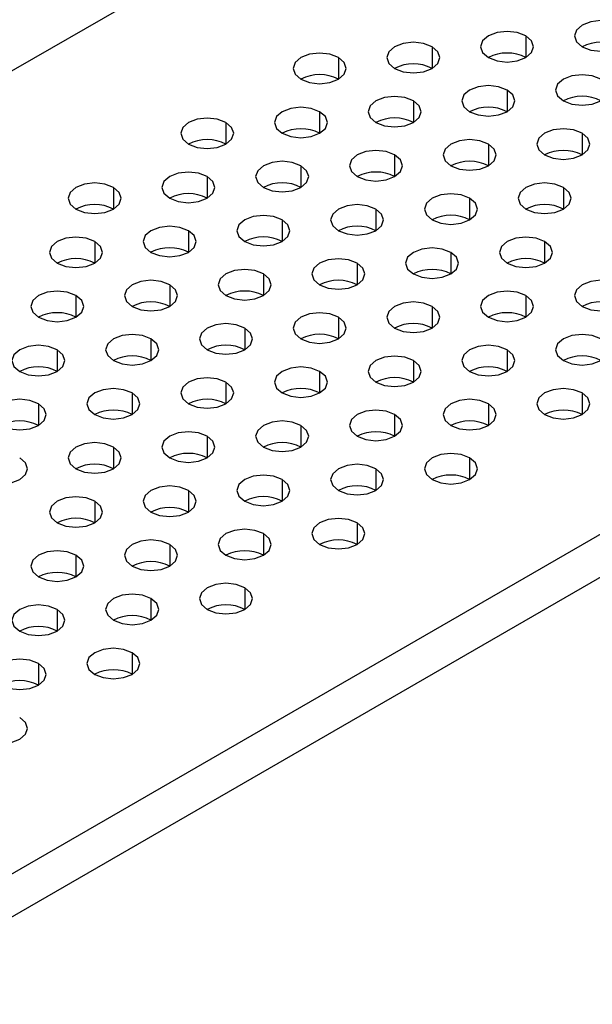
# Model space of a CAD drawing. Header units: millimetres. Extents: x 0 to 1118, y 0 to 864.
# Tile 184 of 256: x 918.25 to 920.41, y 650.5 to 654.22. Entities that reach past the tile are written whole.
import ezdxf

# ---------------------------------------------------------------- set-up
doc = ezdxf.new("R2010")
doc.units = ezdxf.units.MM

msp = doc.modelspace()

# ---------------------------------------------------------------- linework, layer by layer
at = {"color": 7, "linetype": 'Continuous', "lineweight": 25}
for p, q in [((936.1376, 664.3631), (905.8946, 646.9042)), ((908.518, 645.3898), (938.7609, 662.8487)), ((908.5887, 645.2673), (938.8317, 662.7262))]:
    msp.add_line(p, q, dxfattribs=at)
at = {"color": 8, "linetype": 'Continuous', "lineweight": 25}
for p, q in [((920.164, 654.154), (920.164, 654.0723)), ((919.8105, 654.1131), (919.8105, 654.0315)), ((919.4569, 654.0723), (919.4569, 653.9907)), ((920.0933, 653.9498), (920.0933, 653.8682)), ((919.7398, 653.909), (919.7398, 653.8274)), ((919.3862, 653.8682), (919.3862, 653.7866)), ((919.0327, 653.8274), (919.0327, 653.7457)), ((920.3762, 653.7866), (920.3762, 653.7049)), ((920.0226, 653.7457), (920.0226, 653.6641)), ((919.6691, 653.7049), (919.6691, 653.6233)), ((919.3155, 653.6641), (919.3155, 653.5825)), ((918.962, 653.6233), (918.962, 653.5416)), ((918.6084, 653.5825), (918.6084, 653.5008)), ((920.3055, 653.5825), (920.3055, 653.5008)), ((919.9519, 653.5416), (919.9519, 653.46)), ((919.5984, 653.5008), (919.5984, 653.4192)), ((919.2448, 653.46), (919.2448, 653.3784)), ((918.8912, 653.4192), (918.8912, 653.3375)), ((918.5377, 653.3784), (918.5377, 653.2967)), ((920.2347, 653.3784), (920.2347, 653.2967)), ((919.8812, 653.3375), (919.8812, 653.2559)), ((919.5276, 653.2967), (919.5276, 653.2151)), ((919.1741, 653.2559), (919.1741, 653.1743)), ((918.8205, 653.2151), (918.8205, 653.1334)), ((918.467, 653.1743), (918.467, 653.0926)), ((920.164, 653.1743), (920.164, 653.0926)), ((919.8105, 653.1334), (919.8105, 653.0518)), ((919.4569, 653.0926), (919.4569, 653.011)), ((919.1034, 653.0518), (919.1034, 652.9702)), ((918.7498, 653.011), (918.7498, 652.9293)), ((918.3963, 652.9702), (918.3963, 652.8885)), ((920.0933, 652.9702), (920.0933, 652.8885)), ((919.7398, 652.9293), (919.7398, 652.8477)), ((919.3862, 652.8885), (919.3862, 652.8069)), ((919.0327, 652.8477), (919.0327, 652.7661)), ((918.6791, 652.8069), (918.6791, 652.7252)), ((920.3762, 652.8069), (920.3762, 652.7252)), ((918.3256, 652.7661), (918.3256, 652.6844)), ((920.0226, 652.7661), (920.0226, 652.6844)), ((919.6691, 652.7252), (919.6691, 652.6436)), ((919.3155, 652.6844), (919.3155, 652.6028)), ((918.962, 652.6436), (918.962, 652.562)), ((918.6084, 652.6028), (918.6084, 652.5211)), ((919.9519, 652.562), (919.9519, 652.4803)), ((919.5984, 652.5211), (919.5984, 652.4395)), ((919.2448, 652.4803), (919.2448, 652.3987)), ((918.8912, 652.4395), (918.8912, 652.3579)), ((918.5377, 652.3987), (918.5377, 652.317)), ((919.5276, 652.317), (919.5276, 652.2354)), ((919.1741, 652.2762), (919.1741, 652.1946)), ((918.8205, 652.2354), (918.8205, 652.1538)), ((918.467, 652.1946), (918.467, 652.1129)), ((919.1034, 652.0721), (919.1034, 651.9905)), ((918.7498, 652.0313), (918.7498, 651.9496)), ((918.3963, 651.9905), (918.3963, 651.9088)), ((918.6791, 651.8272), (918.6791, 651.7455)), ((918.3256, 651.7864), (918.3256, 651.7047))]:
    msp.add_line(p, q, dxfattribs=at)
at = {"color": 7, "linetype": 'Continuous', "lineweight": 25, "flags": 128}
for points in [[(920.5176, 654.1948), (920.4851, 654.2073), (920.4469, 654.2117), (920.4086, 654.2073), (920.3762, 654.1948), (920.3545, 654.176), (920.3469, 654.154), (920.3545, 654.1319), (920.3762, 654.1131)], [(920.164, 654.154), (920.1316, 654.1665), (920.0933, 654.1709), (920.0551, 654.1665), (920.0226, 654.154), (920.0009, 654.1352), (919.9933, 654.1131), (920.0009, 654.091), (920.0226, 654.0723)], [(920.3762, 654.1131), (920.4086, 654.1006), (920.4469, 654.0962), (920.4851, 654.1006), (920.5176, 654.1131), (920.5393, 654.1319), (920.5469, 654.154), (920.5393, 654.176), (920.5176, 654.1948)], [(919.8105, 654.1131), (919.778, 654.1256), (919.7398, 654.13), (919.7015, 654.1256), (919.6691, 654.1131), (919.6474, 654.0944), (919.6398, 654.0723), (919.6474, 654.0502), (919.6691, 654.0315)], [(920.0226, 654.0723), (920.0551, 654.0598), (920.0933, 654.0554), (920.1316, 654.0598), (920.164, 654.0723), (920.1857, 654.091), (920.1933, 654.1131), (920.1857, 654.1352), (920.164, 654.154)], [(919.4569, 654.0723), (919.4245, 654.0848), (919.3862, 654.0892), (919.348, 654.0848), (919.3155, 654.0723), (919.2938, 654.0536), (919.2862, 654.0315), (919.2938, 654.0094), (919.3155, 653.9907)], [(919.6691, 654.0315), (919.7015, 654.019), (919.7398, 654.0146), (919.778, 654.019), (919.8105, 654.0315), (919.8322, 654.0502), (919.8398, 654.0723), (919.8322, 654.0944), (919.8105, 654.1131)], [(919.3155, 653.9907), (919.348, 653.9782), (919.3862, 653.9738), (919.4245, 653.9782), (919.4569, 653.9907), (919.4786, 654.0094), (919.4862, 654.0315), (919.4786, 654.0536), (919.4569, 654.0723)], [(920.4469, 653.9907), (920.4144, 654.0032), (920.3762, 654.0076), (920.3379, 654.0032), (920.3055, 653.9907), (920.2838, 653.9719), (920.2762, 653.9498), (920.2838, 653.9278), (920.3055, 653.909)], [(920.3055, 653.909), (920.3379, 653.8965), (920.3762, 653.8921), (920.4144, 653.8965), (920.4469, 653.909), (920.4686, 653.9278), (920.4762, 653.9498), (920.4686, 653.9719), (920.4469, 653.9907)], [(920.0933, 653.9498), (920.0609, 653.9624), (920.0226, 653.9668), (919.9843, 653.9624), (919.9519, 653.9498), (919.9302, 653.9311), (919.9226, 653.909), (919.9302, 653.8869), (919.9519, 653.8682)], [(919.9519, 653.8682), (919.9843, 653.8557), (920.0226, 653.8513), (920.0609, 653.8557), (920.0933, 653.8682), (920.115, 653.8869), (920.1226, 653.909), (920.115, 653.9311), (920.0933, 653.9498)], [(919.7398, 653.909), (919.7073, 653.9215), (919.6691, 653.9259), (919.6308, 653.9215), (919.5984, 653.909), (919.5767, 653.8903), (919.5691, 653.8682), (919.5767, 653.8461), (919.5984, 653.8274)], [(919.5984, 653.8274), (919.6308, 653.8149), (919.6691, 653.8105), (919.7073, 653.8149), (919.7398, 653.8274), (919.7614, 653.8461), (919.7691, 653.8682), (919.7614, 653.8903), (919.7398, 653.909)], [(919.3862, 653.8682), (919.3538, 653.8807), (919.3155, 653.8851), (919.2772, 653.8807), (919.2448, 653.8682), (919.2231, 653.8495), (919.2155, 653.8274), (919.2231, 653.8053), (919.2448, 653.7866)], [(919.2448, 653.7866), (919.2772, 653.7741), (919.3155, 653.7697), (919.3538, 653.7741), (919.3862, 653.7866), (919.4079, 653.8053), (919.4155, 653.8274), (919.4079, 653.8495), (919.3862, 653.8682)], [(919.0327, 653.8274), (919.0002, 653.8399), (918.962, 653.8443), (918.9237, 653.8399), (918.8912, 653.8274), (918.8696, 653.8087), (918.862, 653.7866), (918.8696, 653.7645), (918.8912, 653.7457)], [(918.8912, 653.7457), (918.9237, 653.7332), (918.962, 653.7288), (919.0002, 653.7332), (919.0327, 653.7457), (919.0543, 653.7645), (919.062, 653.7866), (919.0543, 653.8087), (919.0327, 653.8274)], [(920.3762, 653.7866), (920.3437, 653.7991), (920.3055, 653.8035), (920.2672, 653.7991), (920.2347, 653.7866), (920.2131, 653.7678), (920.2055, 653.7457), (920.2131, 653.7237), (920.2347, 653.7049)], [(920.0226, 653.7457), (919.9902, 653.7583), (919.9519, 653.7627), (919.9136, 653.7583), (919.8812, 653.7457), (919.8595, 653.727), (919.8519, 653.7049), (919.8595, 653.6828), (919.8812, 653.6641)], [(920.2347, 653.7049), (920.2672, 653.6924), (920.3055, 653.688), (920.3437, 653.6924), (920.3762, 653.7049), (920.3978, 653.7237), (920.4055, 653.7457), (920.3978, 653.7678), (920.3762, 653.7866)], [(919.6691, 653.7049), (919.6366, 653.7174), (919.5984, 653.7218), (919.5601, 653.7174), (919.5276, 653.7049), (919.506, 653.6862), (919.4984, 653.6641), (919.506, 653.642), (919.5276, 653.6233)], [(919.8812, 653.6641), (919.9136, 653.6516), (919.9519, 653.6472), (919.9902, 653.6516), (920.0226, 653.6641), (920.0443, 653.6828), (920.0519, 653.7049), (920.0443, 653.727), (920.0226, 653.7457)], [(919.3155, 653.6641), (919.2831, 653.6766), (919.2448, 653.681), (919.2065, 653.6766), (919.1741, 653.6641), (919.1524, 653.6454), (919.1448, 653.6233), (919.1524, 653.6012), (919.1741, 653.5825)], [(919.5276, 653.6233), (919.5601, 653.6108), (919.5984, 653.6064), (919.6366, 653.6108), (919.6691, 653.6233), (919.6907, 653.642), (919.6984, 653.6641), (919.6907, 653.6862), (919.6691, 653.7049)], [(919.1741, 653.5825), (919.2065, 653.57), (919.2448, 653.5656), (919.2831, 653.57), (919.3155, 653.5825), (919.3372, 653.6012), (919.3448, 653.6233), (919.3372, 653.6454), (919.3155, 653.6641)], [(918.962, 653.6233), (918.9295, 653.6358), (918.8912, 653.6402), (918.853, 653.6358), (918.8205, 653.6233), (918.7989, 653.6046), (918.7912, 653.5825), (918.7989, 653.5604), (918.8205, 653.5416)], [(918.8205, 653.5416), (918.853, 653.5291), (918.8912, 653.5247), (918.9295, 653.5291), (918.962, 653.5416), (918.9836, 653.5604), (918.9912, 653.5825), (918.9836, 653.6046), (918.962, 653.6233)], [(918.6084, 653.5825), (918.576, 653.595), (918.5377, 653.5994), (918.4994, 653.595), (918.467, 653.5825), (918.4453, 653.5637), (918.4377, 653.5416), (918.4453, 653.5196), (918.467, 653.5008)], [(918.467, 653.5008), (918.4994, 653.4883), (918.5377, 653.4839), (918.576, 653.4883), (918.6084, 653.5008), (918.6301, 653.5196), (918.6377, 653.5416), (918.6301, 653.5637), (918.6084, 653.5825)], [(920.3055, 653.5825), (920.273, 653.595), (920.2347, 653.5994), (920.1965, 653.595), (920.164, 653.5825), (920.1424, 653.5637), (920.1347, 653.5416), (920.1424, 653.5196), (920.164, 653.5008)], [(920.164, 653.5008), (920.1965, 653.4883), (920.2347, 653.4839), (920.273, 653.4883), (920.3055, 653.5008), (920.3271, 653.5196), (920.3347, 653.5416), (920.3271, 653.5637), (920.3055, 653.5825)], [(919.9519, 653.5416), (919.9195, 653.5542), (919.8812, 653.5586), (919.8429, 653.5542), (919.8105, 653.5416), (919.7888, 653.5229), (919.7812, 653.5008), (919.7888, 653.4787), (919.8105, 653.46)], [(919.8105, 653.46), (919.8429, 653.4475), (919.8812, 653.4431), (919.9195, 653.4475), (919.9519, 653.46), (919.9736, 653.4787), (919.9812, 653.5008), (919.9736, 653.5229), (919.9519, 653.5416)], [(919.5984, 653.5008), (919.5659, 653.5133), (919.5276, 653.5177), (919.4894, 653.5133), (919.4569, 653.5008), (919.4353, 653.4821), (919.4276, 653.46), (919.4353, 653.4379), (919.4569, 653.4192)], [(919.4569, 653.4192), (919.4894, 653.4067), (919.5276, 653.4023), (919.5659, 653.4067), (919.5984, 653.4192), (919.62, 653.4379), (919.6276, 653.46), (919.62, 653.4821), (919.5984, 653.5008)], [(919.2448, 653.46), (919.2124, 653.4725), (919.1741, 653.4769), (919.1358, 653.4725), (919.1034, 653.46), (919.0817, 653.4413), (919.0741, 653.4192), (919.0817, 653.3971), (919.1034, 653.3784)], [(919.1034, 653.3784), (919.1358, 653.3658), (919.1741, 653.3615), (919.2124, 653.3658), (919.2448, 653.3784), (919.2665, 653.3971), (919.2741, 653.4192), (919.2665, 653.4413), (919.2448, 653.46)], [(918.8912, 653.4192), (918.8588, 653.4317), (918.8205, 653.4361), (918.7823, 653.4317), (918.7498, 653.4192), (918.7281, 653.4005), (918.7205, 653.3784), (918.7281, 653.3563), (918.7498, 653.3375)], [(918.7498, 653.3375), (918.7823, 653.325), (918.8205, 653.3206), (918.8588, 653.325), (918.8912, 653.3375), (918.9129, 653.3563), (918.9205, 653.3784), (918.9129, 653.4005), (918.8912, 653.4192)], [(918.5377, 653.3784), (918.5052, 653.3909), (918.467, 653.3953), (918.4287, 653.3909), (918.3963, 653.3784), (918.3746, 653.3596), (918.367, 653.3375), (918.3746, 653.3155), (918.3963, 653.2967)], [(920.2347, 653.3784), (920.2023, 653.3909), (920.164, 653.3953), (920.1258, 653.3909), (920.0933, 653.3784), (920.0716, 653.3596), (920.064, 653.3375), (920.0716, 653.3155), (920.0933, 653.2967)], [(918.3963, 653.2967), (918.4287, 653.2842), (918.467, 653.2798), (918.5052, 653.2842), (918.5377, 653.2967), (918.5594, 653.3155), (918.567, 653.3375), (918.5594, 653.3596), (918.5377, 653.3784)], [(919.8812, 653.3375), (919.8488, 653.3501), (919.8105, 653.3545), (919.7722, 653.3501), (919.7398, 653.3375), (919.7181, 653.3188), (919.7105, 653.2967), (919.7181, 653.2746), (919.7398, 653.2559)], [(920.0933, 653.2967), (920.1258, 653.2842), (920.164, 653.2798), (920.2023, 653.2842), (920.2347, 653.2967), (920.2564, 653.3155), (920.264, 653.3375), (920.2564, 653.3596), (920.2347, 653.3784)], [(919.5276, 653.2967), (919.4952, 653.3092), (919.4569, 653.3136), (919.4187, 653.3092), (919.3862, 653.2967), (919.3645, 653.278), (919.3569, 653.2559), (919.3645, 653.2338), (919.3862, 653.2151)], [(919.7398, 653.2559), (919.7722, 653.2434), (919.8105, 653.239), (919.8488, 653.2434), (919.8812, 653.2559), (919.9029, 653.2746), (919.9105, 653.2967), (919.9029, 653.3188), (919.8812, 653.3375)], [(919.1741, 653.2559), (919.1416, 653.2684), (919.1034, 653.2728), (919.0651, 653.2684), (919.0327, 653.2559), (919.011, 653.2372), (919.0034, 653.2151), (919.011, 653.193), (919.0327, 653.1743)], [(919.3862, 653.2151), (919.4187, 653.2026), (919.4569, 653.1982), (919.4952, 653.2026), (919.5276, 653.2151), (919.5493, 653.2338), (919.5569, 653.2559), (919.5493, 653.278), (919.5276, 653.2967)], [(919.0327, 653.1743), (919.0651, 653.1617), (919.1034, 653.1574), (919.1416, 653.1617), (919.1741, 653.1743), (919.1958, 653.193), (919.2034, 653.2151), (919.1958, 653.2372), (919.1741, 653.2559)], [(918.8205, 653.2151), (918.7881, 653.2276), (918.7498, 653.232), (918.7116, 653.2276), (918.6791, 653.2151), (918.6574, 653.1964), (918.6498, 653.1743), (918.6574, 653.1522), (918.6791, 653.1334)], [(918.6791, 653.1334), (918.7116, 653.1209), (918.7498, 653.1165), (918.7881, 653.1209), (918.8205, 653.1334), (918.8422, 653.1522), (918.8498, 653.1743), (918.8422, 653.1964), (918.8205, 653.2151)], [(920.5176, 653.2151), (920.4851, 653.2276), (920.4469, 653.232), (920.4086, 653.2276), (920.3762, 653.2151), (920.3545, 653.1964), (920.3469, 653.1743), (920.3545, 653.1522), (920.3762, 653.1334)], [(920.3762, 653.1334), (920.4086, 653.1209), (920.4469, 653.1165), (920.4851, 653.1209), (920.5176, 653.1334), (920.5393, 653.1522), (920.5469, 653.1743), (920.5393, 653.1964), (920.5176, 653.2151)], [(918.467, 653.1743), (918.4345, 653.1868), (918.3963, 653.1912), (918.358, 653.1868), (918.3256, 653.1743), (918.3039, 653.1555), (918.2963, 653.1334), (918.3039, 653.1113), (918.3256, 653.0926)], [(918.3256, 653.0926), (918.358, 653.0801), (918.3963, 653.0757), (918.4345, 653.0801), (918.467, 653.0926), (918.4887, 653.1113), (918.4963, 653.1334), (918.4887, 653.1555), (918.467, 653.1743)], [(920.164, 653.1743), (920.1316, 653.1868), (920.0933, 653.1912), (920.0551, 653.1868), (920.0226, 653.1743), (920.0009, 653.1555), (919.9933, 653.1334), (920.0009, 653.1113), (920.0226, 653.0926)], [(920.0226, 653.0926), (920.0551, 653.0801), (920.0933, 653.0757), (920.1316, 653.0801), (920.164, 653.0926), (920.1857, 653.1113), (920.1933, 653.1334), (920.1857, 653.1555), (920.164, 653.1743)], [(919.8105, 653.1334), (919.778, 653.146), (919.7398, 653.1503), (919.7015, 653.146), (919.6691, 653.1334), (919.6474, 653.1147), (919.6398, 653.0926), (919.6474, 653.0705), (919.6691, 653.0518)], [(919.6691, 653.0518), (919.7015, 653.0393), (919.7398, 653.0349), (919.778, 653.0393), (919.8105, 653.0518), (919.8322, 653.0705), (919.8398, 653.0926), (919.8322, 653.1147), (919.8105, 653.1334)], [(919.4569, 653.0926), (919.4245, 653.1051), (919.3862, 653.1095), (919.348, 653.1051), (919.3155, 653.0926), (919.2938, 653.0739), (919.2862, 653.0518), (919.2938, 653.0297), (919.3155, 653.011)], [(919.3155, 653.011), (919.348, 652.9985), (919.3862, 652.9941), (919.4245, 652.9985), (919.4569, 653.011), (919.4786, 653.0297), (919.4862, 653.0518), (919.4786, 653.0739), (919.4569, 653.0926)], [(919.1034, 653.0518), (919.0709, 653.0643), (919.0327, 653.0687), (918.9944, 653.0643), (918.962, 653.0518), (918.9403, 653.0331), (918.9327, 653.011), (918.9403, 652.9889), (918.962, 652.9702)], [(918.962, 652.9702), (918.9944, 652.9576), (919.0327, 652.9533), (919.0709, 652.9576), (919.1034, 652.9702), (919.1251, 652.9889), (919.1327, 653.011), (919.1251, 653.0331), (919.1034, 653.0518)], [(918.7498, 653.011), (918.7174, 653.0235), (918.6791, 653.0279), (918.6408, 653.0235), (918.6084, 653.011), (918.5867, 652.9923), (918.5791, 652.9702), (918.5867, 652.9481), (918.6084, 652.9293)], [(918.6084, 652.9293), (918.6408, 652.9168), (918.6791, 652.9124), (918.7174, 652.9168), (918.7498, 652.9293), (918.7715, 652.9481), (918.7791, 652.9702), (918.7715, 652.9923), (918.7498, 653.011)], [(920.4469, 653.011), (920.4144, 653.0235), (920.3762, 653.0279), (920.3379, 653.0235), (920.3055, 653.011), (920.2838, 652.9923), (920.2762, 652.9702), (920.2838, 652.9481), (920.3055, 652.9293)], [(920.3055, 652.9293), (920.3379, 652.9168), (920.3762, 652.9124), (920.4144, 652.9168), (920.4469, 652.9293), (920.4686, 652.9481), (920.4762, 652.9702), (920.4686, 652.9923), (920.4469, 653.011)], [(918.3963, 652.9702), (918.3638, 652.9827), (918.3256, 652.9871), (918.2873, 652.9827), (918.2548, 652.9702), (918.2332, 652.9514), (918.2256, 652.9293), (918.2332, 652.9072), (918.2548, 652.8885)], [(920.0933, 652.9702), (920.0609, 652.9827), (920.0226, 652.9871), (919.9843, 652.9827), (919.9519, 652.9702), (919.9302, 652.9514), (919.9226, 652.9293), (919.9302, 652.9072), (919.9519, 652.8885)], [(918.2548, 652.8885), (918.2873, 652.876), (918.3256, 652.8716), (918.3638, 652.876), (918.3963, 652.8885), (918.4179, 652.9072), (918.4256, 652.9293), (918.4179, 652.9514), (918.3963, 652.9702)], [(919.7398, 652.9293), (919.7073, 652.9419), (919.6691, 652.9462), (919.6308, 652.9419), (919.5984, 652.9293), (919.5767, 652.9106), (919.5691, 652.8885), (919.5767, 652.8664), (919.5984, 652.8477)], [(919.9519, 652.8885), (919.9843, 652.876), (920.0226, 652.8716), (920.0609, 652.876), (920.0933, 652.8885), (920.115, 652.9072), (920.1226, 652.9293), (920.115, 652.9514), (920.0933, 652.9702)], [(919.3862, 652.8885), (919.3538, 652.901), (919.3155, 652.9054), (919.2772, 652.901), (919.2448, 652.8885), (919.2231, 652.8698), (919.2155, 652.8477), (919.2231, 652.8256), (919.2448, 652.8069)], [(919.5984, 652.8477), (919.6308, 652.8352), (919.6691, 652.8308), (919.7073, 652.8352), (919.7398, 652.8477), (919.7614, 652.8664), (919.7691, 652.8885), (919.7614, 652.9106), (919.7398, 652.9293)], [(919.0327, 652.8477), (919.0002, 652.8602), (918.962, 652.8646), (918.9237, 652.8602), (918.8912, 652.8477), (918.8696, 652.829), (918.862, 652.8069), (918.8696, 652.7848), (918.8912, 652.7661)], [(919.2448, 652.8069), (919.2772, 652.7944), (919.3155, 652.79), (919.3538, 652.7944), (919.3862, 652.8069), (919.4079, 652.8256), (919.4155, 652.8477), (919.4079, 652.8698), (919.3862, 652.8885)], [(918.6791, 652.8069), (918.6467, 652.8194), (918.6084, 652.8238), (918.5701, 652.8194), (918.5377, 652.8069), (918.516, 652.7881), (918.5084, 652.7661), (918.516, 652.744), (918.5377, 652.7252)], [(918.8912, 652.7661), (918.9237, 652.7535), (918.962, 652.7491), (919.0002, 652.7535), (919.0327, 652.7661), (919.0543, 652.7848), (919.062, 652.8069), (919.0543, 652.829), (919.0327, 652.8477)], [(920.3762, 652.8069), (920.3437, 652.8194), (920.3055, 652.8238), (920.2672, 652.8194), (920.2347, 652.8069), (920.2131, 652.7881), (920.2055, 652.7661), (920.2131, 652.744), (920.2347, 652.7252)], [(918.5377, 652.7252), (918.5701, 652.7127), (918.6084, 652.7083), (918.6467, 652.7127), (918.6791, 652.7252), (918.7008, 652.744), (918.7084, 652.7661), (918.7008, 652.7881), (918.6791, 652.8069)], [(920.2347, 652.7252), (920.2672, 652.7127), (920.3055, 652.7083), (920.3437, 652.7127), (920.3762, 652.7252), (920.3978, 652.744), (920.4055, 652.7661), (920.3978, 652.7881), (920.3762, 652.8069)], [(918.3256, 652.7661), (918.2931, 652.7786), (918.2548, 652.783), (918.2166, 652.7786), (918.1841, 652.7661), (918.1625, 652.7473), (918.1548, 652.7252), (918.1625, 652.7031), (918.1841, 652.6844)], [(918.1841, 652.6844), (918.2166, 652.6719), (918.2548, 652.6675), (918.2931, 652.6719), (918.3256, 652.6844), (918.3472, 652.7031), (918.3548, 652.7252), (918.3472, 652.7473), (918.3256, 652.7661)], [(920.0226, 652.7661), (919.9902, 652.7786), (919.9519, 652.783), (919.9136, 652.7786), (919.8812, 652.7661), (919.8595, 652.7473), (919.8519, 652.7252), (919.8595, 652.7031), (919.8812, 652.6844)], [(919.8812, 652.6844), (919.9136, 652.6719), (919.9519, 652.6675), (919.9902, 652.6719), (920.0226, 652.6844), (920.0443, 652.7031), (920.0519, 652.7252), (920.0443, 652.7473), (920.0226, 652.7661)], [(919.6691, 652.7252), (919.6366, 652.7378), (919.5984, 652.7421), (919.5601, 652.7378), (919.5276, 652.7252), (919.506, 652.7065), (919.4984, 652.6844), (919.506, 652.6623), (919.5276, 652.6436)], [(919.5276, 652.6436), (919.5601, 652.6311), (919.5984, 652.6267), (919.6366, 652.6311), (919.6691, 652.6436), (919.6907, 652.6623), (919.6984, 652.6844), (919.6907, 652.7065), (919.6691, 652.7252)], [(919.3155, 652.6844), (919.2831, 652.6969), (919.2448, 652.7013), (919.2065, 652.6969), (919.1741, 652.6844), (919.1524, 652.6657), (919.1448, 652.6436), (919.1524, 652.6215), (919.1741, 652.6028)], [(919.1741, 652.6028), (919.2065, 652.5903), (919.2448, 652.5859), (919.2831, 652.5903), (919.3155, 652.6028), (919.3372, 652.6215), (919.3448, 652.6436), (919.3372, 652.6657), (919.3155, 652.6844)], [(918.962, 652.6436), (918.9295, 652.6561), (918.8912, 652.6605), (918.853, 652.6561), (918.8205, 652.6436), (918.7989, 652.6249), (918.7912, 652.6028), (918.7989, 652.5807), (918.8205, 652.562)], [(918.8205, 652.562), (918.853, 652.5494), (918.8912, 652.545), (918.9295, 652.5494), (918.962, 652.562), (918.9836, 652.5807), (918.9912, 652.6028), (918.9836, 652.6249), (918.962, 652.6436)], [(918.6084, 652.6028), (918.576, 652.6153), (918.5377, 652.6197), (918.4994, 652.6153), (918.467, 652.6028), (918.4453, 652.584), (918.4377, 652.562), (918.4453, 652.5399), (918.467, 652.5211)], [(918.467, 652.5211), (918.4994, 652.5086), (918.5377, 652.5042), (918.576, 652.5086), (918.6084, 652.5211), (918.6301, 652.5399), (918.6377, 652.562), (918.6301, 652.584), (918.6084, 652.6028)], [(919.9519, 652.562), (919.9195, 652.5745), (919.8812, 652.5789), (919.8429, 652.5745), (919.8105, 652.562), (919.7888, 652.5432), (919.7812, 652.5211), (919.7888, 652.499), (919.8105, 652.4803)], [(918.1134, 652.4803), (918.1459, 652.4678), (918.1841, 652.4634), (918.2224, 652.4678), (918.2548, 652.4803), (918.2765, 652.499), (918.2841, 652.5211), (918.2765, 652.5432), (918.2548, 652.562)], [(919.5984, 652.5211), (919.5659, 652.5336), (919.5276, 652.538), (919.4894, 652.5336), (919.4569, 652.5211), (919.4353, 652.5024), (919.4276, 652.4803), (919.4353, 652.4582), (919.4569, 652.4395)], [(919.8105, 652.4803), (919.8429, 652.4678), (919.8812, 652.4634), (919.9195, 652.4678), (919.9519, 652.4803), (919.9736, 652.499), (919.9812, 652.5211), (919.9736, 652.5432), (919.9519, 652.562)], [(919.2448, 652.4803), (919.2124, 652.4928), (919.1741, 652.4972), (919.1358, 652.4928), (919.1034, 652.4803), (919.0817, 652.4616), (919.0741, 652.4395), (919.0817, 652.4174), (919.1034, 652.3987)], [(919.4569, 652.4395), (919.4894, 652.427), (919.5276, 652.4226), (919.5659, 652.427), (919.5984, 652.4395), (919.62, 652.4582), (919.6276, 652.4803), (919.62, 652.5024), (919.5984, 652.5211)], [(918.8912, 652.4395), (918.8588, 652.452), (918.8205, 652.4564), (918.7823, 652.452), (918.7498, 652.4395), (918.7281, 652.4208), (918.7205, 652.3987), (918.7281, 652.3766), (918.7498, 652.3579)], [(919.1034, 652.3987), (919.1358, 652.3862), (919.1741, 652.3818), (919.2124, 652.3862), (919.2448, 652.3987), (919.2665, 652.4174), (919.2741, 652.4395), (919.2665, 652.4616), (919.2448, 652.4803)], [(918.5377, 652.3987), (918.5052, 652.4112), (918.467, 652.4156), (918.4287, 652.4112), (918.3963, 652.3987), (918.3746, 652.3799), (918.367, 652.3579), (918.3746, 652.3358), (918.3963, 652.317)], [(918.7498, 652.3579), (918.7823, 652.3453), (918.8205, 652.3409), (918.8588, 652.3453), (918.8912, 652.3579), (918.9129, 652.3766), (918.9205, 652.3987), (918.9129, 652.4208), (918.8912, 652.4395)], [(918.3963, 652.317), (918.4287, 652.3045), (918.467, 652.3001), (918.5052, 652.3045), (918.5377, 652.317), (918.5594, 652.3358), (918.567, 652.3579), (918.5594, 652.3799), (918.5377, 652.3987)], [(919.5276, 652.317), (919.4952, 652.3295), (919.4569, 652.3339), (919.4187, 652.3295), (919.3862, 652.317), (919.3645, 652.2983), (919.3569, 652.2762), (919.3645, 652.2541), (919.3862, 652.2354)], [(919.3862, 652.2354), (919.4187, 652.2229), (919.4569, 652.2185), (919.4952, 652.2229), (919.5276, 652.2354), (919.5493, 652.2541), (919.5569, 652.2762), (919.5493, 652.2983), (919.5276, 652.317)], [(919.1741, 652.2762), (919.1416, 652.2887), (919.1034, 652.2931), (919.0651, 652.2887), (919.0327, 652.2762), (919.011, 652.2575), (919.0034, 652.2354), (919.011, 652.2133), (919.0327, 652.1946)], [(919.0327, 652.1946), (919.0651, 652.1821), (919.1034, 652.1777), (919.1416, 652.1821), (919.1741, 652.1946), (919.1958, 652.2133), (919.2034, 652.2354), (919.1958, 652.2575), (919.1741, 652.2762)], [(918.8205, 652.2354), (918.7881, 652.2479), (918.7498, 652.2523), (918.7116, 652.2479), (918.6791, 652.2354), (918.6574, 652.2167), (918.6498, 652.1946), (918.6574, 652.1725), (918.6791, 652.1538)], [(918.6791, 652.1538), (918.7116, 652.1412), (918.7498, 652.1368), (918.7881, 652.1412), (918.8205, 652.1538), (918.8422, 652.1725), (918.8498, 652.1946), (918.8422, 652.2167), (918.8205, 652.2354)], [(918.467, 652.1946), (918.4345, 652.2071), (918.3963, 652.2115), (918.358, 652.2071), (918.3256, 652.1946), (918.3039, 652.1758), (918.2963, 652.1538), (918.3039, 652.1317), (918.3256, 652.1129)], [(918.3256, 652.1129), (918.358, 652.1004), (918.3963, 652.096), (918.4345, 652.1004), (918.467, 652.1129), (918.4887, 652.1317), (918.4963, 652.1538), (918.4887, 652.1758), (918.467, 652.1946)], [(919.1034, 652.0721), (919.0709, 652.0846), (919.0327, 652.089), (918.9944, 652.0846), (918.962, 652.0721), (918.9403, 652.0534), (918.9327, 652.0313), (918.9403, 652.0092), (918.962, 651.9905)], [(918.7498, 652.0313), (918.7174, 652.0438), (918.6791, 652.0482), (918.6408, 652.0438), (918.6084, 652.0313), (918.5867, 652.0126), (918.5791, 651.9905), (918.5867, 651.9684), (918.6084, 651.9496)], [(918.962, 651.9905), (918.9944, 651.978), (919.0327, 651.9736), (919.0709, 651.978), (919.1034, 651.9905), (919.1251, 652.0092), (919.1327, 652.0313), (919.1251, 652.0534), (919.1034, 652.0721)], [(918.3963, 651.9905), (918.3638, 652.003), (918.3256, 652.0074), (918.2873, 652.003), (918.2548, 651.9905), (918.2332, 651.9717), (918.2256, 651.9496), (918.2332, 651.9276), (918.2548, 651.9088)], [(918.6084, 651.9496), (918.6408, 651.9371), (918.6791, 651.9327), (918.7174, 651.9371), (918.7498, 651.9496), (918.7715, 651.9684), (918.7791, 651.9905), (918.7715, 652.0126), (918.7498, 652.0313)], [(918.2548, 651.9088), (918.2873, 651.8963), (918.3256, 651.8919), (918.3638, 651.8963), (918.3963, 651.9088), (918.4179, 651.9276), (918.4256, 651.9496), (918.4179, 651.9717), (918.3963, 651.9905)], [(918.6791, 651.8272), (918.6467, 651.8397), (918.6084, 651.8441), (918.5701, 651.8397), (918.5377, 651.8272), (918.516, 651.8085), (918.5084, 651.7864), (918.516, 651.7643), (918.5377, 651.7455)], [(918.5377, 651.7455), (918.5701, 651.733), (918.6084, 651.7286), (918.6467, 651.733), (918.6791, 651.7455), (918.7008, 651.7643), (918.7084, 651.7864), (918.7008, 651.8085), (918.6791, 651.8272)], [(918.3256, 651.7864), (918.2931, 651.7989), (918.2548, 651.8033), (918.2166, 651.7989), (918.1841, 651.7864), (918.1625, 651.7676), (918.1548, 651.7455), (918.1625, 651.7235), (918.1841, 651.7047)], [(918.1841, 651.7047), (918.2166, 651.6922), (918.2548, 651.6878), (918.2931, 651.6922), (918.3256, 651.7047), (918.3472, 651.7235), (918.3548, 651.7455), (918.3472, 651.7676), (918.3256, 651.7864)], [(918.1134, 651.5006), (918.1459, 651.4881), (918.1841, 651.4837), (918.2224, 651.4881), (918.2548, 651.5006), (918.2765, 651.5194), (918.2841, 651.5414), (918.2765, 651.5635), (918.2548, 651.5823)]]:
    msp.add_lwpolyline(points, dxfattribs=at)
at = {"color": 7, "linetype": 'Continuous', "lineweight": 25}
for centre in [(920.4469, 653.9766), (920.0933, 653.9358), (919.7398, 653.895), (919.3862, 653.8542), (920.3762, 653.7725), (920.0226, 653.7317), (919.6691, 653.6909), (919.3155, 653.6501), (918.962, 653.6093), (920.3055, 653.5684), (919.9519, 653.5276), (919.5984, 653.4868), (919.2448, 653.446), (918.8912, 653.4052), (918.5377, 653.3643), (920.2347, 653.3643), (919.8812, 653.3235), (919.5276, 653.2827), (919.1741, 653.2419), (918.8205, 653.2011), (918.467, 653.1602), (920.164, 653.1602), (919.8105, 653.1194), (919.4569, 653.0786), (919.1034, 653.0378), (918.7498, 652.997), (920.4469, 652.997), (918.3963, 652.9561), (920.0933, 652.9561), (919.7398, 652.9153), (919.3862, 652.8745), (919.0327, 652.8337), (918.6791, 652.7929), (920.3762, 652.7929), (918.3256, 652.752), (920.0226, 652.752), (919.6691, 652.7112), (919.3155, 652.6704), (918.962, 652.6296), (918.6084, 652.5887), (920.3055, 652.5887), (918.2548, 652.5479), (919.9519, 652.5479), (919.5984, 652.5071), (919.2448, 652.4663), (918.8912, 652.4255), (918.5377, 652.3846), (919.8812, 652.3438), (919.5276, 652.303), (919.1741, 652.2622), (918.8205, 652.2214), (918.467, 652.1805), (919.4569, 652.0989), (919.1034, 652.0581), (918.7498, 652.0173), (918.3963, 651.9764), (919.0327, 651.854), (918.6791, 651.8132), (918.3256, 651.7723), (918.6084, 651.6091), (918.2548, 651.5682)]:
    msp.add_arc(centre, 0.1537, 62.61, 117.3846, dxfattribs=at)

doc.saveas('drawing.dxf')
